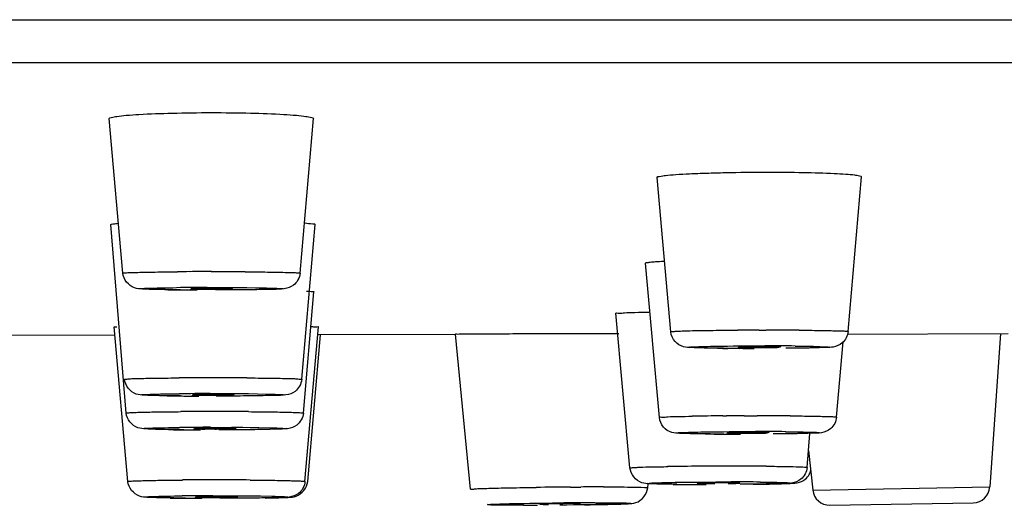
# Model space of a CAD drawing. Header units: millimetres. Extents: x 289 to 943, y 130 to 616.
# Tile 10 of 65: x 404.64 to 416.21, y 553.47 to 559.18. Entities that reach past the tile are written whole.
import ezdxf

# ---------------------------------------------------------------- set-up
doc = ezdxf.new("R2010")
doc.units = ezdxf.units.MM
doc.header["$LTSCALE"] = 65.395
doc.layers.get('0').update_dxf_attribs({"linetype": 'CONTINUOUS'})

msp = doc.modelspace()

# ---------------------------------------------------------------- linework, layer by layer
at = {"color": 9, "linetype": 'CONTINUOUS'}
for p, q in [((291.973, 559.177), (521.968, 559.177)), ((406.845, 556.029), (406.895, 556.03)), ((413.009, 555.528), (413.081, 555.528)), ((413.332, 555.529), (413.412, 555.529)), ((413.353, 555.343), (413.397, 555.343)), ((406.88, 554.782), (406.915, 554.782)), ((412.904, 554.52), (412.948, 554.521)), ((413.154, 554.522), (413.226, 554.522)), ((413.226, 554.522), (413.308, 554.522)), ((406.886, 554.385), (406.934, 554.385)), ((413.246, 554.336), (413.288, 554.336)), ((412.958, 553.744), (413.001, 553.744)), ((411.116, 553.684), (411.236, 553.684)), ((412.364, 553.716), (412.323, 553.716)), ((413.961, 553.649), (416.043, 553.685)), ((406.913, 553.581), (406.954, 553.581))]:
    msp.add_line(p, q, dxfattribs=at)
at = {"color": 7, "linetype": 'CONTINUOUS'}
for p, q in [((292.473, 558.675), (521.468, 558.675)), ((405.854, 556.197), (405.695, 558.015)), ((407.937, 556.197), (408.096, 558.014)), ((412.294, 555.509), (412.133, 557.324)), ((414.376, 555.512), (414.533, 557.332)), ((405.894, 554.553), (405.715, 556.768)), ((407.956, 554.95), (408.115, 556.768)), ((412.159, 554.502), (411.997, 556.317)), ((407.976, 554.553), (408.1, 555.978)), ((411.814, 553.908), (411.649, 555.726)), ((404.166, 555.472), (405.754, 555.471)), ((405.913, 553.749), (405.754, 555.567)), ((407.995, 553.749), (408.154, 555.567)), ((408.027, 553.749), (408.178, 555.472)), ((409.764, 555.475), (408.155, 555.472)), ((409.94, 553.658), (409.764, 555.482)), ((411.564, 555.488), (411.682, 555.488)), ((414.365, 555.482), (416.257, 555.489)), ((416.169, 555.488), (416.043, 553.685)), ((414.241, 554.506), (414.317, 555.391)), ((413.895, 553.915), (413.929, 554.315)), ((413.912, 554.112), (413.961, 553.649)), ((412.022, 553.676), (412.026, 553.723)), ((414.163, 553.47), (415.847, 553.499))]:
    msp.add_line(p, q, dxfattribs=at)
at = {"color": 9, "linetype": 'CONTINUOUS'}
for centre, radius, start, end in [((406.862, 505.298), 50.918, 90.2493, 90.4112), ((406.894, 498.27), 57.946, 89.99885, 90.25045), ((406.902, 500.971), 55.244, 89.5945, 90.0078), ((406.874, 515.081), 40.948, 90.04, 90.5429), ((413.409, 497.027), 58.502, 90.07596, 90.32133), ((413.425, 503.766), 51.763, 89.5809, 90.0142), ((413.258, 595.751), 40.437, 269.5128, 270.0208), ((413.412, 514.906), 40.437, 89.5128, 90.0208), ((406.881, 504.061), 50.908, 90.2493, 90.4112), ((406.913, 497.034), 57.935, 89.99885, 90.25049), ((406.922, 499.734), 55.235, 89.5945, 90.0078), ((406.897, 513.165), 41.617, 90.023, 90.5231), ((406.901, 503.664), 50.908, 90.2493, 90.4112), ((406.933, 496.637), 57.935, 89.99885, 90.25049), ((406.941, 499.337), 55.235, 89.5945, 90.0078), ((413.149, 515.722), 38.799, 90.3626, 90.8933), ((413.304, 496.192), 58.33, 90.14732, 90.34939), ((413.323, 504.143), 50.379, 89.5751, 90.0164), ((406.913, 513.367), 41.019, 90.0381, 90.5406), ((413.109, 596.575), 42.269, 269.5235, 270.0052), ((413.292, 512.067), 42.269, 89.5235, 90.0052), ((412.906, 510.155), 43.774, 90.3639, 90.8504), ((413.024, 495.819), 58.11, 90.2711, 90.39054), ((413.036, 493.89), 60.04, 90.00149, 90.27341), ((413.039, 503.378), 50.552, 89.5762, 90.0053), ((406.921, 502.86), 50.908, 90.2493, 90.4112), ((406.952, 495.833), 57.935, 89.99885, 90.25049), ((406.961, 498.533), 55.235, 89.5945, 90.0078), ((413.006, 514.006), 39.738, 89.5087, 90.0074), ((411.563, 486.77), 66.915, 90.38322, 90.73031), ((411.509, 499.424), 54.261, 90.0087, 90.2883), ((412.704, 593.452), 39.738, 269.5087, 270.0074), ((406.935, 512.221), 41.36, 90.0295, 90.5307), ((411.427, 503.372), 50.127, 90.0281, 90.4467)]:
    msp.add_arc(centre, radius, start, end, dxfattribs=at)
at = {"color": 7, "linetype": 'CONTINUOUS'}
for centre, radius, start, end in [((406.77, 585.028), 29.027, 269.1778, 269.6265), ((406.876, 598.383), 42.383, 269.6008, 269.7993), ((406.895, 542.3), 13.72, 89.7762, 89.9996), ((413.182, 585.988), 30.675, 269.3683, 269.5902), ((413.245, 594.678), 39.364, 269.5884, 269.7962), ((413.316, 568.673), 13.349, 269.7995, 270.0003), ((406.915, 541.036), 13.736, 89.8457, 89.9994), ((406.79, 583.774), 29.021, 269.1778, 269.6265), ((406.896, 597.127), 42.374, 269.6008, 269.7993), ((406.809, 583.377), 29.021, 269.1778, 269.6265), ((406.915, 596.73), 42.374, 269.6008, 269.7993), ((406.934, 540.652), 13.723, 89.7843, 89.9996), ((413.022, 583.981), 29.674, 269.3728, 269.5948), ((413.085, 592.704), 38.397, 269.5929, 269.7995), ((413.174, 567.224), 12.907, 269.7083, 270.0025), ((413.742, 553.933), 0.205, 330.2218, 345.6868), ((412.618, 581.099), 27.385, 269.383, 269.6051), ((412.679, 589.801), 36.087, 269.6033, 269.8069), ((412.795, 562.979), 9.254, 269.4376, 269.706), ((412.811, 565.996), 12.272, 269.7018, 270.0042), ((412.911, 585.791), 32.076, 270.6283, 270.8455), ((414.16, 553.67), 0.2, 186, 271), ((415.843, 553.699), 0.2, 271, 356), ((406.829, 582.573), 29.021, 269.1778, 269.6265), ((406.935, 595.926), 42.374, 269.6008, 269.7993), ((406.954, 539.848), 13.723, 89.819, 89.9995), ((410.557, 595.642), 42.173, 270.0063, 270.2288), ((410.692, 594.494), 41.023, 270.8215, 271.0007), ((410.866, 584.554), 31.082, 270.9992, 271.1946)]:
    msp.add_arc(centre, radius, start, end, dxfattribs=at)
for points, knots in [([(405.695, 558.015), (405.695, 558.023), (405.739, 558.033), (405.794, 558.044), (405.91, 558.055), (406.123, 558.07), (406.458, 558.081), (406.741, 558.085), (406.895, 558.085)], [0, 0, 0, 0, 0.021493, 0.078442, 0.17061, 0.294448, 0.617986, 1, 1, 1, 1]), ([(406.895, 558.085), (407.048, 558.085), (407.332, 558.082), (407.668, 558.07), (407.881, 558.055), (407.997, 558.044), (408.052, 558.033), (408.097, 558.023), (408.096, 558.015)], [0, 0, 0, 0, 0.3819, 0.705459, 0.829329, 0.921528, 0.978499, 1, 1, 1, 1]), ([(412.133, 557.324), (412.132, 557.333), (412.183, 557.338), (412.24, 557.35), (412.368, 557.359), (412.525, 557.368), (412.72, 557.375), (413.022, 557.383), (413.259, 557.385), (413.421, 557.385)], [0, 0, 0, 0, 0.020933, 0.07889, 0.172661, 0.298304, 0.450621, 0.623361, 1, 1, 1, 1]), ([(413.421, 557.386), (413.565, 557.386), (413.829, 557.383), (414.141, 557.375), (414.336, 557.363), (414.443, 557.356), (414.492, 557.345), (414.533, 557.34), (414.533, 557.332)], [0, 0, 0, 0, 0.387674, 0.710506, 0.832957, 0.92373, 0.979585, 1, 1, 1, 1]), ([(405.715, 556.768), (405.714, 556.775), (405.759, 556.777), (405.779, 556.783), (405.8, 556.785)], [0, 0, 0, 0, 0.262051, 1, 1, 1, 1]), ([(407.998, 556.788), (408.027, 556.786), (408.053, 556.777), (408.116, 556.778), (408.115, 556.768)], [0, 0, 0, 0, 0.740274, 1, 1, 1, 1]), ([(411.997, 556.317), (411.997, 556.322), (412.024, 556.323), (412.055, 556.33), (412.125, 556.334), (412.176, 556.337), (412.206, 556.338)], [0, 0, 0, 0, 0.067036, 0.258243, 0.571111, 1, 1, 1, 1]), ([(406.353, 556.004), (406.3, 556.004), (406.21, 556.006), (406.09, 556.01), (405.947, 556.018), (405.861, 556.124), (405.854, 556.197)], [0, 0, 0, 0, 0.27487, 0.461262, 0.620979, 1, 1, 1, 1]), ([(407.937, 556.197), (407.932, 556.144), (407.881, 556.049), (407.748, 556.007), (407.593, 556.008), (407.377, 556.001), (407.203, 556.001), (407.103, 556.001)], [0, 0, 0, 0, 0.174938, 0.299295, 0.436223, 0.677161, 1, 1, 1, 1]), ([(406.646, 556.015), (406.646, 556.008), (406.684, 556.02), (406.724, 556.007), (406.807, 556.012), (406.864, 556.01), (406.896, 556.01)], [0, 0, 0, 0, 0.076108, 0.292789, 0.618862, 1, 1, 1, 1]), ([(406.895, 556.019), (406.87, 556.019), (406.79, 556.019), (406.711, 556.019), (406.658, 556.016)], [0, 0, 0, 0, 0.323855, 1, 1, 1, 1]), ([(406.896, 556.01), (406.921, 556.01), (407.001, 556.011), (407.08, 556.011), (407.134, 556.013)], [0, 0, 0, 0, 0.323855, 1, 1, 1, 1]), ([(407.145, 556.015), (407.146, 556.019), (407.115, 556.012), (407.087, 556.021), (407.021, 556.017), (406.975, 556.019), (406.949, 556.019)], [0, 0, 0, 0, 0.070979, 0.278831, 0.60052, 1, 1, 1, 1]), ([(408.068, 555.984), (408.076, 555.983), (408.083, 555.981), (408.101, 555.981), (408.1, 555.978)], [0, 0, 0, 0, 0.740459, 1, 1, 1, 1]), ([(411.649, 555.726), (411.648, 555.734), (411.703, 555.723), (411.757, 555.739), (411.889, 555.735), (411.98, 555.74), (412.035, 555.74)], [0, 0, 0, 0, 0.065786, 0.260774, 0.576442, 1, 1, 1, 1]), ([(405.754, 555.567), (405.754, 555.569), (405.77, 555.566), (405.776, 555.569), (405.783, 555.569)], [0, 0, 0, 0, 0.252312, 1, 1, 1, 1]), ([(408.067, 555.571), (408.089, 555.57), (408.106, 555.561), (408.155, 555.574), (408.154, 555.567)], [0, 0, 0, 0, 0.747166, 1, 1, 1, 1]), ([(409.764, 555.482), (409.763, 555.486), (409.787, 555.479), (409.808, 555.486), (409.863, 555.483), (409.963, 555.486), (410.135, 555.485), (410.377, 555.487), (410.66, 555.487), (411.06, 555.488), (411.364, 555.488), (411.564, 555.488)], [0, 0, 0, 0, 0.00564, 0.022659, 0.05067, 0.089187, 0.195118, 0.333168, 0.493932, 0.66645, 1, 1, 1, 1]), ([(412.844, 555.316), (412.783, 555.316), (412.68, 555.318), (412.546, 555.322), (412.434, 555.326), (412.332, 555.387), (412.297, 555.468), (412.294, 555.509)], [0, 0, 0, 0, 0.284122, 0.479187, 0.623861, 0.80453, 1, 1, 1, 1]), ([(414.376, 555.512), (414.371, 555.462), (414.327, 555.372), (414.215, 555.326), (414.111, 555.324), (413.927, 555.317), (413.768, 555.316), (413.647, 555.315)], [0, 0, 0, 0, 0.181836, 0.327288, 0.419046, 0.560093, 1, 1, 1, 1]), ([(413.085, 555.328), (413.085, 555.324), (413.113, 555.331), (413.139, 555.322), (413.202, 555.326), (413.245, 555.324), (413.27, 555.324)], [0, 0, 0, 0, 0.070632, 0.276923, 0.598223, 1, 1, 1, 1]), ([(413.353, 555.333), (413.328, 555.333), (413.244, 555.332), (413.161, 555.332), (413.103, 555.33)], [0, 0, 0, 0, 0.310781, 1, 1, 1, 1]), ([(413.316, 555.324), (413.342, 555.324), (413.426, 555.324), (413.509, 555.324), (413.567, 555.327)], [0, 0, 0, 0, 0.310781, 1, 1, 1, 1]), ([(413.585, 555.329), (413.587, 555.334), (413.547, 555.325), (413.516, 555.335), (413.436, 555.331), (413.383, 555.333), (413.353, 555.333)], [0, 0, 0, 0, 0.073028, 0.286307, 0.612259, 1, 1, 1, 1]), ([(406.373, 554.756), (406.32, 554.757), (406.23, 554.759), (406.11, 554.763), (405.967, 554.771), (405.881, 554.877), (405.874, 554.95)], [0, 0, 0, 0, 0.274854, 0.46123, 0.620981, 1, 1, 1, 1]), ([(407.956, 554.95), (407.951, 554.896), (407.901, 554.802), (407.767, 554.76), (407.612, 554.761), (407.396, 554.754), (407.222, 554.754), (407.123, 554.753)], [0, 0, 0, 0, 0.174935, 0.299325, 0.436246, 0.677171, 1, 1, 1, 1]), ([(406.665, 554.768), (406.666, 554.761), (406.704, 554.773), (406.743, 554.76), (406.826, 554.765), (406.884, 554.763), (406.915, 554.763)], [0, 0, 0, 0, 0.076108, 0.292789, 0.618862, 1, 1, 1, 1]), ([(406.915, 554.772), (406.889, 554.772), (406.81, 554.772), (406.731, 554.772), (406.677, 554.769)], [0, 0, 0, 0, 0.323855, 1, 1, 1, 1]), ([(407.165, 554.768), (407.166, 554.773), (407.132, 554.764), (407.101, 554.774), (407.029, 554.77), (406.98, 554.772), (406.952, 554.772)], [0, 0, 0, 0, 0.072156, 0.282449, 0.605564, 1, 1, 1, 1]), ([(406.915, 554.763), (406.941, 554.763), (407.02, 554.764), (407.1, 554.763), (407.153, 554.766)], [0, 0, 0, 0, 0.323855, 1, 1, 1, 1]), ([(406.393, 554.36), (406.339, 554.36), (406.249, 554.362), (406.129, 554.366), (405.987, 554.374), (405.9, 554.48), (405.894, 554.553)], [0, 0, 0, 0, 0.274854, 0.46123, 0.620981, 1, 1, 1, 1]), ([(407.976, 554.553), (407.971, 554.5), (407.92, 554.405), (407.787, 554.363), (407.632, 554.364), (407.416, 554.357), (407.242, 554.357), (407.142, 554.357)], [0, 0, 0, 0, 0.174935, 0.299325, 0.436246, 0.677171, 1, 1, 1, 1]), ([(412.697, 554.308), (412.638, 554.309), (412.538, 554.31), (412.408, 554.314), (412.297, 554.32), (412.196, 554.381), (412.163, 554.461), (412.159, 554.502)], [0, 0, 0, 0, 0.281095, 0.473415, 0.620636, 0.803596, 1, 1, 1, 1]), ([(414.241, 554.506), (414.237, 554.455), (414.191, 554.364), (414.067, 554.315), (413.926, 554.317), (413.737, 554.309), (413.585, 554.309), (413.497, 554.308)], [0, 0, 0, 0, 0.180785, 0.32309, 0.455331, 0.684553, 1, 1, 1, 1]), ([(406.685, 554.371), (406.686, 554.364), (406.723, 554.376), (406.763, 554.363), (406.846, 554.368), (406.903, 554.366), (406.935, 554.366)], [0, 0, 0, 0, 0.076108, 0.292789, 0.618862, 1, 1, 1, 1]), ([(406.935, 554.375), (406.909, 554.375), (406.83, 554.375), (406.75, 554.375), (406.697, 554.372)], [0, 0, 0, 0, 0.323855, 1, 1, 1, 1]), ([(406.935, 554.366), (406.961, 554.366), (407.04, 554.367), (407.119, 554.367), (407.173, 554.369)], [0, 0, 0, 0, 0.323855, 1, 1, 1, 1]), ([(407.185, 554.371), (407.185, 554.375), (407.154, 554.368), (407.126, 554.377), (407.058, 554.373), (407.013, 554.375), (406.986, 554.375)], [0, 0, 0, 0, 0.071111, 0.279237, 0.601086, 1, 1, 1, 1]), ([(412.951, 554.321), (412.95, 554.317), (412.975, 554.323), (412.996, 554.316), (413.05, 554.318), (413.087, 554.317), (413.108, 554.317)], [0, 0, 0, 0, 0.068747, 0.271439, 0.59085, 1, 1, 1, 1]), ([(413.227, 554.325), (413.201, 554.325), (413.116, 554.325), (413.031, 554.325), (412.972, 554.322)], [0, 0, 0, 0, 0.305894, 1, 1, 1, 1]), ([(413.175, 554.317), (413.201, 554.317), (413.286, 554.317), (413.37, 554.317), (413.429, 554.32)], [0, 0, 0, 0, 0.305894, 1, 1, 1, 1]), ([(413.45, 554.322), (413.452, 554.327), (413.414, 554.318), (413.384, 554.328), (413.307, 554.324), (413.256, 554.325), (413.227, 554.325)], [0, 0, 0, 0, 0.072312, 0.284382, 0.610097, 1, 1, 1, 1]), ([(412.323, 553.716), (412.268, 553.717), (412.176, 553.718), (412.053, 553.722), (411.909, 553.728), (411.82, 553.834), (411.814, 553.908)], [0, 0, 0, 0, 0.278186, 0.467028, 0.623968, 1, 1, 1, 1]), ([(413.895, 553.915), (413.891, 553.862), (413.842, 553.769), (413.713, 553.724), (413.566, 553.725), (413.364, 553.717), (413.201, 553.717), (413.107, 553.716)], [0, 0, 0, 0, 0.17857, 0.312396, 0.445268, 0.680517, 1, 1, 1, 1]), ([(406.412, 553.555), (406.359, 553.556), (406.269, 553.558), (406.149, 553.562), (406.006, 553.57), (405.92, 553.676), (405.913, 553.749)], [0, 0, 0, 0, 0.274854, 0.46123, 0.620981, 1, 1, 1, 1]), ([(407.995, 553.749), (407.991, 553.695), (407.94, 553.601), (407.806, 553.559), (407.651, 553.56), (407.435, 553.553), (407.261, 553.553), (407.162, 553.552)], [0, 0, 0, 0, 0.174935, 0.299325, 0.436246, 0.677171, 1, 1, 1, 1]), ([(407.528, 553.555), (407.582, 553.556), (407.671, 553.558), (407.792, 553.562), (407.934, 553.57), (408.021, 553.676), (408.027, 553.749)], [0, 0, 0, 0, 0.274854, 0.46123, 0.620981, 1, 1, 1, 1]), ([(412.634, 553.73), (412.627, 553.73), (412.62, 553.727), (412.606, 553.731), (412.605, 553.728)], [0, 0, 0, 0, 0.739633, 1, 1, 1, 1]), ([(412.605, 553.728), (412.605, 553.726), (412.62, 553.729), (412.643, 553.723), (412.679, 553.725), (412.704, 553.725)], [0, 0, 0, 0, 0.065445, 0.261521, 1, 1, 1, 1]), ([(412.898, 553.733), (412.872, 553.733), (412.784, 553.733), (412.696, 553.733), (412.634, 553.73)], [0, 0, 0, 0, 0.295111, 1, 1, 1, 1]), ([(413.105, 553.73), (413.107, 553.734), (413.071, 553.727), (413.045, 553.735), (412.973, 553.732), (412.925, 553.733), (412.898, 553.733)], [0, 0, 0, 0, 0.071008, 0.280441, 0.605501, 1, 1, 1, 1]), ([(413.076, 553.728), (413.083, 553.728), (413.091, 553.731), (413.104, 553.727), (413.105, 553.73)], [0, 0, 0, 0, 0.73606, 1, 1, 1, 1]), ([(413.384, 553.718), (413.479, 553.72), (413.638, 553.722), (413.82, 553.732), (413.874, 553.777)], [0, 0, 0, 0, 0.573849, 1, 1, 1, 1]), ([(411.514, 553.479), (411.569, 553.48), (411.662, 553.482), (411.784, 553.487), (411.928, 553.494), (412.016, 553.601), (412.022, 553.676)], [0, 0, 0, 0, 0.278912, 0.466946, 0.621662, 1, 1, 1, 1]), ([(412.967, 553.725), (412.978, 553.726), (413.015, 553.726), (413.051, 553.727), (413.076, 553.728)], [0, 0, 0, 0, 0.305016, 1, 1, 1, 1]), ([(406.705, 553.567), (406.705, 553.56), (406.743, 553.572), (406.782, 553.559), (406.866, 553.564), (406.923, 553.562), (406.955, 553.562)], [0, 0, 0, 0, 0.076108, 0.292789, 0.618862, 1, 1, 1, 1]), ([(406.954, 553.571), (406.928, 553.571), (406.849, 553.571), (406.77, 553.571), (406.716, 553.568)], [0, 0, 0, 0, 0.323855, 1, 1, 1, 1]), ([(406.955, 553.562), (406.98, 553.562), (407.06, 553.563), (407.139, 553.562), (407.192, 553.565)], [0, 0, 0, 0, 0.323855, 1, 1, 1, 1]), ([(407.204, 553.567), (407.205, 553.572), (407.172, 553.563), (407.143, 553.573), (407.072, 553.569), (407.025, 553.571), (406.997, 553.571)], [0, 0, 0, 0, 0.071695, 0.281031, 0.603589, 1, 1, 1, 1]), ([(411.107, 553.489), (411.07, 553.489), (410.947, 553.487), (410.824, 553.49), (410.739, 553.483)], [0, 0, 0, 0, 0.301293, 1, 1, 1, 1]), ([(410.753, 553.481), (410.759, 553.481), (410.794, 553.48), (410.829, 553.48), (410.858, 553.48)], [0, 0, 0, 0, 0.180653, 1, 1, 1, 1]), ([(411.232, 553.487), (411.232, 553.489), (411.215, 553.485), (411.196, 553.49), (411.154, 553.488), (411.124, 553.489), (411.107, 553.489)], [0, 0, 0, 0, 0.068331, 0.269756, 0.589877, 1, 1, 1, 1]), ([(411.151, 553.483), (411.159, 553.483), (411.185, 553.484), (411.21, 553.484), (411.226, 553.486)], [0, 0, 0, 0, 0.345102, 1, 1, 1, 1])]:
    msp.add_open_spline(points, degree=3, knots=knots, dxfattribs=at)
at = {"color": 9, "linetype": 'CONTINUOUS'}
for points, knots in [([(405.854, 556.197), (405.854, 556.201), (405.878, 556.198), (405.903, 556.205), (405.962, 556.205), (406.071, 556.209), (406.254, 556.212), (406.409, 556.214), (406.496, 556.214)], [0, 0, 0, 0, 0.017772, 0.069843, 0.155474, 0.272972, 0.592005, 1, 1, 1, 1]), ([(407.293, 556.214), (407.381, 556.214), (407.536, 556.212), (407.72, 556.209), (407.829, 556.205), (407.888, 556.205), (407.913, 556.198), (407.937, 556.201), (407.937, 556.197)], [0, 0, 0, 0, 0.407915, 0.726966, 0.844487, 0.930137, 0.982224, 1, 1, 1, 1]), ([(406.242, 556.006), (406.209, 556.006), (406.184, 556.004), (406.043, 556.015), (406.068, 556.018)], [0, 0, 0, 0, 0.567103, 1, 1, 1, 1]), ([(406.068, 556.018), (406.086, 556.019), (406.225, 556.025), (406.364, 556.026), (406.486, 556.028)], [0, 0, 0, 0, 0.128955, 1, 1, 1, 1]), ([(406.531, 556.002), (406.504, 556.002), (406.408, 556.003), (406.312, 556.004), (406.242, 556.006)], [0, 0, 0, 0, 0.281467, 1, 1, 1, 1]), ([(406.895, 556.03), (407.111, 556.03), (407.172, 556.035), (407.783, 556.018), (407.723, 556.012)], [0, 0, 0, 0, 0.783107, 1, 1, 1, 1]), ([(412.294, 555.509), (412.293, 555.514), (412.321, 555.51), (412.348, 555.518), (412.415, 555.517), (412.537, 555.523), (412.74, 555.525), (412.912, 555.527), (413.009, 555.528)], [0, 0, 0, 0, 0.017926, 0.070822, 0.157484, 0.276109, 0.59609, 1, 1, 1, 1]), ([(413.803, 555.528), (413.882, 555.527), (414.021, 555.525), (414.184, 555.523), (414.281, 555.519), (414.333, 555.519), (414.355, 555.513), (414.376, 555.515), (414.376, 555.512)], [0, 0, 0, 0, 0.411736, 0.729923, 0.846366, 0.931112, 0.982449, 1, 1, 1, 1]), ([(412.914, 555.315), (412.843, 555.316), (412.783, 555.313), (412.463, 555.327), (412.523, 555.331)], [0, 0, 0, 0, 0.542128, 1, 1, 1, 1]), ([(412.523, 555.331), (412.532, 555.332), (412.589, 555.334), (412.645, 555.336), (412.692, 555.337)], [0, 0, 0, 0, 0.17079, 1, 1, 1, 1]), ([(412.692, 555.337), (412.737, 555.338), (412.957, 555.342), (413.178, 555.343), (413.353, 555.343)], [0, 0, 0, 0, 0.205345, 1, 1, 1, 1]), ([(414.147, 555.325), (414.125, 555.324), (413.971, 555.318), (413.816, 555.317), (413.684, 555.315)], [0, 0, 0, 0, 0.146067, 1, 1, 1, 1]), ([(413.756, 555.341), (413.827, 555.341), (413.887, 555.343), (414.207, 555.329), (414.147, 555.325)], [0, 0, 0, 0, 0.542128, 1, 1, 1, 1]), ([(405.874, 554.95), (405.874, 554.954), (405.898, 554.951), (405.922, 554.958), (405.982, 554.958), (406.091, 554.962), (406.274, 554.964), (406.429, 554.966), (406.516, 554.967)], [0, 0, 0, 0, 0.017772, 0.069843, 0.155474, 0.272972, 0.592005, 1, 1, 1, 1]), ([(407.313, 554.967), (407.4, 554.966), (407.556, 554.964), (407.739, 554.962), (407.848, 554.958), (407.908, 554.958), (407.932, 554.951), (407.957, 554.954), (407.956, 554.95)], [0, 0, 0, 0, 0.407915, 0.726966, 0.844487, 0.930137, 0.982224, 1, 1, 1, 1]), ([(406.259, 554.758), (406.226, 554.759), (406.178, 554.759), (406.115, 554.764), (406.091, 554.763), (406.067, 554.77), (406.084, 554.77), (406.09, 554.771)], [0, 0, 0, 0, 0.489062, 0.741, 0.885677, 0.921028, 1, 1, 1, 1]), ([(406.09, 554.771), (406.097, 554.771), (406.147, 554.774), (406.196, 554.775), (406.237, 554.776)], [0, 0, 0, 0, 0.155898, 1, 1, 1, 1]), ([(406.237, 554.776), (406.257, 554.777), (406.35, 554.779), (406.444, 554.78), (406.517, 554.781)], [0, 0, 0, 0, 0.212186, 1, 1, 1, 1]), ([(406.915, 554.782), (407.132, 554.782), (407.191, 554.79), (407.799, 554.77), (407.741, 554.765)], [0, 0, 0, 0, 0.78808, 1, 1, 1, 1]), ([(406.552, 554.754), (406.524, 554.755), (406.427, 554.756), (406.329, 554.757), (406.259, 554.758)], [0, 0, 0, 0, 0.282075, 1, 1, 1, 1]), ([(405.894, 554.553), (405.893, 554.557), (405.918, 554.554), (405.942, 554.561), (406.002, 554.561), (406.11, 554.565), (406.293, 554.568), (406.448, 554.569), (406.536, 554.57)], [0, 0, 0, 0, 0.017772, 0.069843, 0.155474, 0.272972, 0.592005, 1, 1, 1, 1]), ([(407.332, 554.57), (407.42, 554.569), (407.575, 554.568), (407.759, 554.565), (407.868, 554.561), (407.927, 554.561), (407.952, 554.554), (407.976, 554.557), (407.976, 554.553)], [0, 0, 0, 0, 0.407915, 0.726966, 0.844487, 0.930137, 0.982224, 1, 1, 1, 1]), ([(412.159, 554.502), (412.158, 554.51), (412.214, 554.499), (412.268, 554.516), (412.399, 554.512), (412.49, 554.516), (412.545, 554.517)], [0, 0, 0, 0, 0.06657, 0.262574, 0.579104, 1, 1, 1, 1]), ([(413.696, 554.52), (413.771, 554.52), (413.904, 554.518), (414.059, 554.516), (414.151, 554.512), (414.201, 554.512), (414.222, 554.507), (414.241, 554.509), (414.241, 554.506)], [0, 0, 0, 0, 0.413188, 0.731052, 0.847078, 0.931487, 0.982556, 1, 1, 1, 1]), ([(406.281, 554.362), (406.248, 554.362), (406.223, 554.36), (406.083, 554.371), (406.108, 554.374)], [0, 0, 0, 0, 0.568547, 1, 1, 1, 1]), ([(406.108, 554.374), (406.126, 554.375), (406.265, 554.381), (406.405, 554.382), (406.526, 554.384)], [0, 0, 0, 0, 0.12923, 1, 1, 1, 1]), ([(406.573, 554.358), (406.546, 554.358), (406.448, 554.359), (406.351, 554.36), (406.281, 554.362)], [0, 0, 0, 0, 0.281662, 1, 1, 1, 1]), ([(406.934, 554.385), (407.15, 554.385), (407.211, 554.391), (407.821, 554.374), (407.762, 554.368)], [0, 0, 0, 0, 0.783676, 1, 1, 1, 1]), ([(412.758, 554.308), (412.689, 554.309), (412.586, 554.308), (412.451, 554.315), (412.398, 554.312), (412.345, 554.323), (412.384, 554.323), (412.396, 554.324)], [0, 0, 0, 0, 0.477388, 0.732291, 0.882071, 0.917682, 1, 1, 1, 1]), ([(412.396, 554.324), (412.406, 554.325), (412.466, 554.327), (412.526, 554.329), (412.575, 554.33)], [0, 0, 0, 0, 0.176326, 1, 1, 1, 1]), ([(412.575, 554.33), (412.622, 554.331), (412.845, 554.334), (413.069, 554.336), (413.246, 554.336)], [0, 0, 0, 0, 0.208513, 1, 1, 1, 1]), ([(414.006, 554.318), (413.981, 554.317), (413.821, 554.311), (413.661, 554.309), (413.525, 554.308)], [0, 0, 0, 0, 0.152026, 1, 1, 1, 1]), ([(413.643, 554.334), (413.712, 554.334), (413.815, 554.334), (413.951, 554.327), (414.003, 554.33), (414.056, 554.32), (414.018, 554.319), (414.006, 554.318)], [0, 0, 0, 0, 0.477388, 0.732291, 0.882071, 0.917682, 1, 1, 1, 1]), ([(411.814, 553.908), (411.813, 553.911), (411.829, 553.91), (411.846, 553.914), (411.885, 553.915), (411.96, 553.919), (412.087, 553.921), (412.195, 553.923), (412.257, 553.924)], [0, 0, 0, 0, 0.017066, 0.067316, 0.150383, 0.264884, 0.581922, 1, 1, 1, 1]), ([(413.413, 553.928), (413.48, 553.928), (413.598, 553.926), (413.736, 553.924), (413.817, 553.921), (413.86, 553.921), (413.878, 553.916), (413.896, 553.917), (413.895, 553.915)], [0, 0, 0, 0, 0.416397, 0.733549, 0.848634, 0.932261, 0.982809, 1, 1, 1, 1]), ([(405.913, 553.749), (405.913, 553.753), (405.937, 553.75), (405.962, 553.757), (406.021, 553.757), (406.13, 553.761), (406.313, 553.764), (406.468, 553.765), (406.555, 553.766)], [0, 0, 0, 0, 0.017772, 0.069843, 0.155474, 0.272972, 0.592005, 1, 1, 1, 1]), ([(407.352, 553.766), (407.44, 553.765), (407.595, 553.764), (407.778, 553.761), (407.887, 553.757), (407.947, 553.757), (407.971, 553.75), (407.996, 553.753), (407.995, 553.749)], [0, 0, 0, 0, 0.407915, 0.726966, 0.844487, 0.930137, 0.982224, 1, 1, 1, 1]), ([(412.119, 553.72), (412.084, 553.721), (411.963, 553.721), (412.051, 553.731), (412.069, 553.732)], [0, 0, 0, 0, 0.657645, 1, 1, 1, 1]), ([(412.069, 553.732), (412.081, 553.732), (412.148, 553.735), (412.215, 553.737), (412.27, 553.738)], [0, 0, 0, 0, 0.186715, 1, 1, 1, 1]), ([(412.27, 553.738), (412.319, 553.739), (412.548, 553.742), (412.778, 553.743), (412.958, 553.744)], [0, 0, 0, 0, 0.215167, 1, 1, 1, 1]), ([(413.346, 553.742), (413.411, 553.742), (413.527, 553.738), (413.616, 553.74), (413.723, 553.73), (413.66, 553.727), (413.641, 553.726)], [0, 0, 0, 0, 0.47905, 0.777067, 0.863837, 1, 1, 1, 1]), ([(409.94, 553.658), (409.939, 553.662), (409.97, 553.657), (409.999, 553.666), (410.072, 553.666), (410.161, 553.67), (410.275, 553.672), (410.46, 553.676), (410.608, 553.678), (410.711, 553.68)], [0, 0, 0, 0, 0.017978, 0.071522, 0.159074, 0.278556, 0.426636, 0.599399, 1, 1, 1, 1]), ([(411.501, 553.685), (411.556, 553.685), (411.718, 553.684), (411.88, 553.685), (411.986, 553.68)], [0, 0, 0, 0, 0.340991, 1, 1, 1, 1]), ([(411.986, 553.68), (411.995, 553.679), (412.003, 553.676), (412.022, 553.679), (412.022, 553.676)], [0, 0, 0, 0, 0.746231, 1, 1, 1, 1]), ([(412.323, 553.716), (412.313, 553.716), (412.244, 553.717), (412.176, 553.718), (412.119, 553.72)], [0, 0, 0, 0, 0.156461, 1, 1, 1, 1]), ([(413.641, 553.726), (413.613, 553.725), (413.441, 553.719), (413.269, 553.717), (413.126, 553.716)], [0, 0, 0, 0, 0.163904, 1, 1, 1, 1]), ([(406.3, 553.558), (406.267, 553.558), (406.218, 553.559), (406.155, 553.563), (406.131, 553.562), (406.107, 553.568), (406.123, 553.569), (406.128, 553.57)], [0, 0, 0, 0, 0.488278, 0.740626, 0.886604, 0.923997, 1, 1, 1, 1]), ([(406.128, 553.57), (406.147, 553.571), (406.288, 553.577), (406.429, 553.578), (406.552, 553.58)], [0, 0, 0, 0, 0.130415, 1, 1, 1, 1]), ([(406.589, 553.554), (406.562, 553.554), (406.465, 553.555), (406.369, 553.556), (406.3, 553.558)], [0, 0, 0, 0, 0.28175, 1, 1, 1, 1]), ([(406.954, 553.581), (407.17, 553.581), (407.231, 553.588), (407.839, 553.569), (407.78, 553.564)], [0, 0, 0, 0, 0.786162, 1, 1, 1, 1]), ([(410.362, 553.488), (410.41, 553.489), (410.634, 553.494), (410.859, 553.496), (411.037, 553.498)], [0, 0, 0, 0, 0.209763, 1, 1, 1, 1]), ([(411.403, 553.499), (411.475, 553.499), (411.583, 553.5), (411.726, 553.495), (411.781, 553.498), (411.839, 553.49), (411.8, 553.488), (411.788, 553.488)], [0, 0, 0, 0, 0.474425, 0.731452, 0.883496, 0.922164, 1, 1, 1, 1]), ([(410.562, 553.47), (410.49, 553.47), (410.382, 553.469), (410.239, 553.473), (410.184, 553.471), (410.126, 553.479), (410.165, 553.48), (410.177, 553.481)], [0, 0, 0, 0, 0.474425, 0.731452, 0.883496, 0.922164, 1, 1, 1, 1]), ([(410.177, 553.481), (410.188, 553.482), (410.249, 553.485), (410.311, 553.486), (410.362, 553.488)], [0, 0, 0, 0, 0.174843, 1, 1, 1, 1]), ([(411.788, 553.488), (411.749, 553.485), (411.482, 553.477), (411.216, 553.474), (410.988, 553.472)], [0, 0, 0, 0, 0.145811, 1, 1, 1, 1])]:
    msp.add_open_spline(points, degree=3, knots=knots, dxfattribs=at)
for points in [[(407.103, 556.001), (407.051, 556.001), (406.998, 556), (406.946, 556)], [(407.123, 554.754), (407.065, 554.753), (407.008, 554.753), (406.95, 554.753)], [(407.142, 554.357), (407.089, 554.357), (407.036, 554.356), (406.984, 554.356)], [(407.162, 553.553), (407.106, 553.552), (407.051, 553.552), (406.995, 553.552)]]:
    msp.add_open_spline(points, degree=3, dxfattribs=at)
at = {"color": 7, "linetype": 'CONTINUOUS'}
for points in [[(408.011, 555.988), (408.03, 555.987), (408.049, 555.986), (408.068, 555.984)], [(413.874, 553.777), (413.892, 553.792), (413.908, 553.811), (413.92, 553.831)]]:
    msp.add_open_spline(points, degree=3, dxfattribs=at)

doc.saveas('drawing.dxf')
